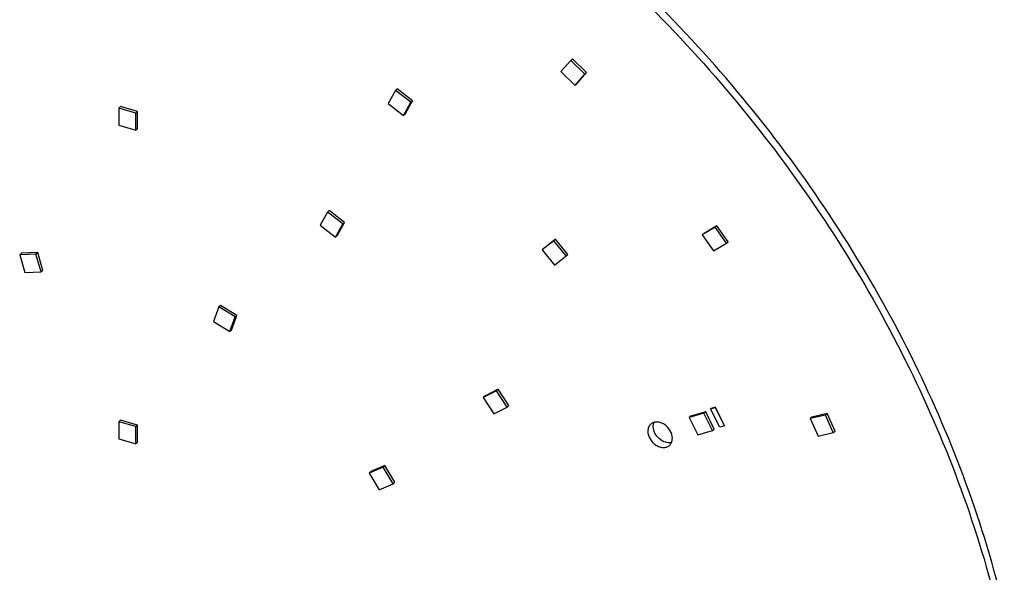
# Model space of a CAD drawing. Header units: millimetres. Extents: x 0 to 210, y 0 to 297.
# Tile 9 of 20: x 74 to 96, y 233 to 245. Entities that reach past the tile are written whole.
import ezdxf

# ---------------------------------------------------------------- set-up
doc = ezdxf.new("R2010")
doc.units = ezdxf.units.MM
doc.header["$LTSCALE"] = 19.36
doc.layers.get('0').update_dxf_attribs({"linetype": 'CONTINUOUS'})

msp = doc.modelspace()

# ---------------------------------------------------------------- linework, layer by layer
at = {"color": 7, "linetype": 'Continuous'}
for p, q in [((86.426175, 243.759308), (86.21542, 243.514817)), ((86.463446, 243.791586), (86.426175, 243.759308)), ((86.731506, 243.460412), (86.426175, 243.759308)), ((86.768777, 243.492689), (86.463446, 243.791586)), ((86.21542, 243.514817), (86.520751, 243.21592)), ((86.520751, 243.21592), (86.731506, 243.460412)), ((86.558022, 243.248198), (86.768777, 243.492689)), ((86.731506, 243.460412), (86.768777, 243.492689)), ((86.558022, 243.248198), (86.520751, 243.21592)), ((82.628001, 243.108048), (82.467069, 242.820221)), ((82.665272, 243.140326), (82.628001, 243.108048)), ((82.962285, 242.850617), (82.628001, 243.108048)), ((82.999556, 242.882895), (82.665272, 243.140326)), ((76.665625, 242.755724), (76.628354, 242.723446)), ((77.03663, 242.648624), (76.665625, 242.755724)), ((82.467069, 242.820221), (82.801354, 242.56279)), ((82.801354, 242.56279), (82.962285, 242.850617)), ((82.838624, 242.595067), (82.999556, 242.882895)), ((82.962285, 242.850617), (82.999556, 242.882895)), ((76.628354, 242.723446), (76.628354, 242.352441)), ((76.999359, 242.616346), (76.628354, 242.723446)), ((76.999359, 242.616346), (77.03663, 242.648624)), ((76.999359, 242.245341), (76.999359, 242.616346)), ((77.03663, 242.277618), (77.03663, 242.648624)), ((82.838624, 242.595067), (82.801354, 242.56279)), ((76.628354, 242.352441), (76.999359, 242.245341)), ((77.03663, 242.277618), (76.999359, 242.245341)), ((81.152796, 240.469631), (80.991865, 240.181803)), ((81.190067, 240.501908), (81.152796, 240.469631)), ((81.48708, 240.2122), (81.152796, 240.469631)), ((81.524351, 240.244477), (81.190067, 240.501908)), ((81.326149, 239.924372), (81.48708, 240.2122)), ((81.36342, 239.95665), (81.524351, 240.244477)), ((81.48708, 240.2122), (81.524351, 240.244477)), ((80.991865, 240.181803), (81.326149, 239.924372)), ((89.55768, 240.140795), (89.279978, 239.974938)), ((89.317249, 240.007216), (89.279978, 239.974938)), ((89.279978, 239.974938), (89.526, 239.626216)), ((89.59495, 240.173072), (89.317249, 240.007216)), ((89.59495, 240.173072), (89.55768, 240.140795)), ((89.803702, 239.792073), (89.55768, 240.140795)), ((89.840972, 239.82435), (89.59495, 240.173072)), ((81.36342, 239.95665), (81.326149, 239.924372)), ((86.057206, 239.847302), (85.804847, 239.648196)), ((86.094476, 239.87958), (85.842118, 239.680473)), ((86.094476, 239.87958), (86.057206, 239.847302)), ((86.329162, 239.516437), (86.057206, 239.847302)), ((86.366432, 239.548714), (86.094476, 239.87958)), ((89.526, 239.626216), (89.803702, 239.792073)), ((89.803702, 239.792073), (89.840972, 239.82435)), ((74.516144, 239.576261), (74.478873, 239.543983)), ((74.831731, 239.556735), (74.478873, 239.543983)), ((74.478873, 239.543983), (74.593487, 239.158039)), ((74.869002, 239.589013), (74.516144, 239.576261)), ((74.831731, 239.556735), (74.869002, 239.589013)), ((74.946345, 239.170791), (74.831731, 239.556735)), ((74.983615, 239.203069), (74.869002, 239.589013)), ((85.842118, 239.680473), (85.804847, 239.648196)), ((85.804847, 239.648196), (86.076803, 239.317331)), ((86.329162, 239.516437), (86.366432, 239.548714)), ((86.076803, 239.317331), (86.329162, 239.516437)), ((74.593487, 239.158039), (74.946345, 239.170791)), ((74.983615, 239.203069), (74.946345, 239.170791)), ((78.796618, 238.411983), (78.681971, 238.092232)), ((78.833889, 238.444261), (78.796618, 238.411983)), ((79.149465, 238.195478), (78.796618, 238.411983)), ((79.186736, 238.227756), (78.833889, 238.444261)), ((78.681971, 238.092232), (79.034818, 237.875727)), ((79.034818, 237.875727), (79.149465, 238.195478)), ((79.072089, 237.908004), (79.186736, 238.227756)), ((79.149465, 238.195478), (79.186736, 238.227756)), ((79.072089, 237.908004), (79.034818, 237.875727)), ((84.819154, 236.593752), (84.529119, 236.446124)), ((84.856425, 236.62603), (84.56639, 236.478401)), ((84.856425, 236.62603), (84.819154, 236.593752)), ((85.050508, 236.236931), (84.819154, 236.593752)), ((85.087779, 236.269209), (84.856425, 236.62603)), ((84.56639, 236.478401), (84.529119, 236.446124)), ((84.529119, 236.446124), (84.760473, 236.089303)), ((84.760473, 236.089303), (85.050508, 236.236931)), ((85.050508, 236.236931), (85.087779, 236.269209)), ((89.353887, 236.137462), (89.032587, 236.04471)), ((89.353887, 236.137462), (89.316616, 236.105184)), ((89.539389, 235.762612), (89.353887, 236.137462)), ((89.460333, 236.201117), (89.562078, 236.230489)), ((89.658202, 235.801277), (89.460333, 236.201117)), ((89.565648, 236.23358), (89.463903, 236.204209)), ((89.562078, 236.230489), (89.565648, 236.23358)), ((89.562078, 236.230489), (89.759947, 235.830649)), ((89.763517, 235.83374), (89.565648, 236.23358)), ((76.665625, 235.953961), (76.628354, 235.921684)), ((76.628354, 235.921684), (76.628354, 235.550679)), ((76.999359, 235.814584), (76.628354, 235.921684)), ((77.03663, 235.846861), (76.665625, 235.953961)), ((89.316616, 236.105184), (88.995316, 236.012433)), ((89.032587, 236.04471), (88.995316, 236.012433)), ((88.995316, 236.012433), (89.180819, 235.637583)), ((89.502119, 235.730334), (89.316616, 236.105184)), ((91.948561, 236.065541), (91.620052, 235.987958)), ((91.657323, 236.020236), (91.620052, 235.987958)), ((91.620052, 235.987958), (91.792467, 235.609678)), ((91.985832, 236.097818), (91.657323, 236.020236)), ((91.985832, 236.097818), (91.948561, 236.065541)), ((92.120976, 235.68726), (91.948561, 236.065541)), ((92.158246, 235.719537), (91.985832, 236.097818)), ((76.999359, 235.814584), (77.03663, 235.846861)), ((76.999359, 235.443579), (76.999359, 235.814584)), ((77.03663, 235.475856), (77.03663, 235.846861)), ((89.180819, 235.637583), (89.502119, 235.730334)), ((89.502119, 235.730334), (89.539389, 235.762612)), ((89.759947, 235.830649), (89.658202, 235.801277)), ((89.759947, 235.830649), (89.763517, 235.83374)), ((92.120976, 235.68726), (92.158246, 235.719537)), ((76.628354, 235.550679), (76.999359, 235.443579)), ((91.792467, 235.609678), (92.120976, 235.68726)), ((77.03663, 235.475856), (76.999359, 235.443579)), ((82.357639, 234.938483), (82.057489, 234.807058)), ((82.39491, 234.970761), (82.09476, 234.839335)), ((82.39491, 234.970761), (82.357639, 234.938483)), ((82.57571, 234.575382), (82.357639, 234.938483)), ((82.612981, 234.607659), (82.39491, 234.970761)), ((82.09476, 234.839335), (82.057489, 234.807058)), ((82.057489, 234.807058), (82.275561, 234.443956)), ((82.275561, 234.443956), (82.57571, 234.575382)), ((82.57571, 234.575382), (82.612981, 234.607659))]:
    msp.add_line(p, q, dxfattribs=at)
for points, knots in [([(95.828373, 231.840633), (95.384693, 233.687307), (94.028971, 237.353886), (90.886636, 242.346584), (86.795504, 246.659825), (83.544648, 248.936588), (81.837769, 249.869977)], [0, 0, 0, 0, 0.243268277, 0.495987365, 0.75081487, 1, 1, 1, 1]), ([(81.719959, 249.767951), (83.426838, 248.834562), (86.677694, 246.557798), (90.768826, 242.244557), (93.911162, 237.251859), (95.266883, 233.58528), (95.710563, 231.738607)], [0, 0, 0, 0, 0.249185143, 0.504012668, 0.756731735, 1, 1, 1, 1]), ([(88.630545, 235.560779), (88.630545, 235.618129), (88.592595, 235.736844), (88.488024, 235.848113), (88.382211, 235.90184), (88.30135, 235.918274), (88.224955, 235.909092), (88.181362, 235.884945), (88.163667, 235.869619)], [0, 0, 0, 0, 0.256934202, 0.530801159, 0.66202585, 0.783623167, 0.895122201, 1, 1, 1, 1]), ([(88.163667, 235.869619), (88.142821, 235.851564), (88.108468, 235.802521), (88.098771, 235.744165), (88.098771, 235.714289)], [0, 0, 0, 0, 0.479992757, 1, 1, 1, 1]), ([(88.098771, 235.714289), (88.098771, 235.656939), (88.136721, 235.538223), (88.241293, 235.426955), (88.347105, 235.373228), (88.427967, 235.356793), (88.504361, 235.365976), (88.547954, 235.390123), (88.56565, 235.405449)], [0, 0, 0, 0, 0.256934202, 0.530801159, 0.66202585, 0.783623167, 0.895122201, 1, 1, 1, 1]), ([(88.216581, 235.816315), (88.216581, 235.824332), (88.21796, 235.855084), (88.225247, 235.885702), (88.234283, 235.9066)], [0, 0, 0, 0, 0.260411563, 1, 1, 1, 1]), ([(88.612932, 235.470221), (88.570287, 235.458514), (88.469973, 235.465394), (88.340208, 235.542969), (88.244523, 235.665389), (88.216581, 235.76738), (88.216581, 235.816315)], [0, 0, 0, 0, 0.225249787, 0.48260454, 0.750745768, 1, 1, 1, 1]), ([(88.56565, 235.405449), (88.586495, 235.423503), (88.620849, 235.472546), (88.630545, 235.530903), (88.630545, 235.560779)], [0, 0, 0, 0, 0.479992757, 1, 1, 1, 1])]:
    msp.add_open_spline(points, degree=3, knots=knots, dxfattribs=at)

doc.saveas('drawing.dxf')
